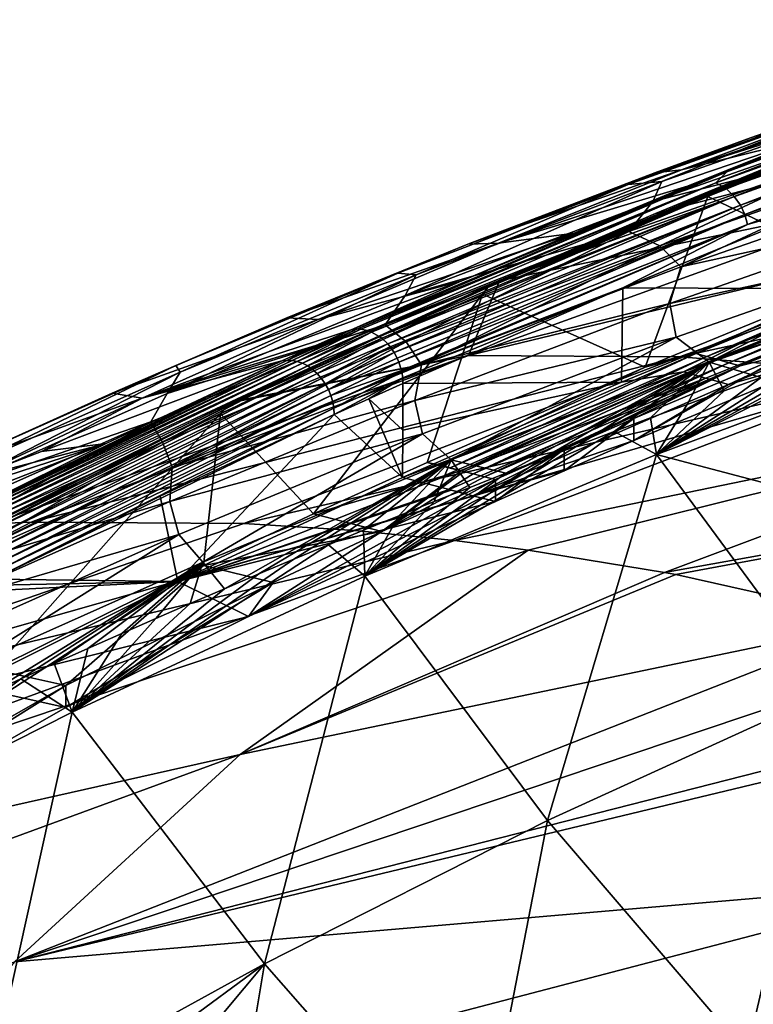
# Model space of a CAD drawing. Header units: metres. Extents: x -90 to 304, y -90 to 74.
# Tile 190 of 256: x 189.21 to 193.93, y 20.37 to 26.71. Entities that reach past the tile are written whole.
import ezdxf

# ---------------------------------------------------------------- set-up
doc = ezdxf.new("R2010")
doc.units = ezdxf.units.M
doc.layers.add('solid_21662050_350', color=7, linetype='CONTINUOUS')

msp = doc.modelspace()

# ---------------------------------------------------------------- linework, layer by layer
at = {"layer": 'solid_21662050_350'}
for points in [[(196.307724, 26.706585, 141.633728), (193.758377, 25.727877, 144.201721), (196.07399, 26.580435, 141.980835)], [(194.24646, 25.933615, 143.603287), (193.758377, 25.727877, 144.201721), (196.307724, 26.706585, 141.633728)], [(193.758377, 25.727877, 144.201721), (193.687149, 25.656408, 144.411224), (196.07399, 26.580435, 141.980835)], [(196.136154, 26.542524, 142.031006), (196.07399, 26.580435, 141.980835), (193.687149, 25.656408, 144.411224)], [(196.136154, 26.542524, 142.031006), (193.687149, 25.656408, 144.411224), (193.752579, 25.619715, 144.458023)], [(196.136154, 26.542524, 142.031006), (193.752579, 25.619715, 144.458023), (196.186554, 26.491734, 142.063965)], [(193.466888, 25.740866, 142.320114), (194.998886, 26.226397, 142.82988), (195.763809, 26.515593, 142.072067)], [(194.657867, 26.189051, 140.948303), (193.466888, 25.740866, 142.320114), (195.763809, 26.515593, 142.072067)], [(193.752579, 25.619715, 144.458023), (193.805557, 25.569876, 144.488327), (196.186554, 26.491734, 142.063965)], [(196.186554, 26.491734, 142.063965), (193.805557, 25.569876, 144.488327), (196.223862, 26.434153, 142.080643)], [(193.805557, 25.569876, 144.488327), (193.844635, 25.512968, 144.503113), (196.223862, 26.434153, 142.080643)], [(196.223862, 26.434153, 142.080643), (193.844635, 25.512968, 144.503113), (196.250565, 26.374136, 142.085327)], [(193.844635, 25.512968, 144.503113), (193.872498, 25.453402, 144.506546), (196.250565, 26.374136, 142.085327)], [(196.250565, 26.374136, 142.085327), (193.872498, 25.453402, 144.506546), (196.268631, 26.309774, 142.079346)], [(193.872498, 25.453402, 144.506546), (193.891251, 25.389305, 144.499817), (196.268631, 26.309774, 142.079346)], [(196.268631, 26.309774, 142.079346), (193.891251, 25.389305, 144.499817), (196.110474, 26.174183, 142.219116)], [(193.280487, 25.537556, 140.458588), (193.339035, 25.664751, 140.635544), (194.976517, 26.238506, 138.955032)], [(194.930649, 26.115952, 138.767593), (193.280487, 25.537556, 140.458588), (194.976517, 26.238506, 138.955032)], [(194.976517, 26.238506, 138.955032), (193.339035, 25.664751, 140.635544), (194.658905, 26.194416, 139.55014)], [(193.466888, 25.740866, 142.320114), (194.24646, 25.933615, 143.603287), (194.998886, 26.226397, 142.82988)], [(194.658905, 26.194416, 139.55014), (193.123795, 25.647184, 141.149536), (194.534927, 26.165712, 139.913712)], [(193.339035, 25.664751, 140.635544), (193.123795, 25.647184, 141.149536), (194.658905, 26.194416, 139.55014)], [(193.123795, 25.647184, 141.149536), (193.909821, 25.945572, 140.571701), (194.534927, 26.165712, 139.913712)], [(193.295197, 25.722021, 141.233215), (193.466888, 25.740866, 142.320114), (194.657867, 26.189051, 140.948303)], [(193.909821, 25.945572, 140.571701), (193.295197, 25.722021, 141.233215), (194.657867, 26.189051, 140.948303)], [(193.634537, 25.569115, 145.225494), (195.143478, 26.178217, 143.624542), (194.688736, 25.069208, 143.75946)], [(194.762146, 26.048996, 144.077118), (195.143478, 26.178217, 143.624542), (193.634537, 25.569115, 145.225494)], [(193.891251, 25.389305, 144.499817), (194.565323, 25.582041, 143.772049), (196.110474, 26.174183, 142.219116)], [(194.534927, 26.165712, 139.913712), (193.909821, 25.945572, 140.571701), (194.657867, 26.189051, 140.948303)], [(194.752228, 25.917509, 138.768982), (193.280487, 25.537556, 140.458588), (194.930649, 26.115952, 138.767593)], [(194.795364, 26.075203, 144.118973), (194.762146, 26.048996, 144.077118), (192.219467, 24.983446, 146.91391)], [(192.237244, 24.99861, 146.934372), (194.795364, 26.075203, 144.118973), (192.219467, 24.983446, 146.91391)], [(192.219467, 24.983446, 146.91391), (194.762146, 26.048996, 144.077118), (193.634537, 25.569115, 145.225494)], [(192.237244, 24.99861, 146.934372), (192.254776, 25.009995, 146.953262), (194.795364, 26.075203, 144.118973)], [(192.254776, 25.009995, 146.953262), (194.583084, 25.990566, 144.423141), (194.795364, 26.075203, 144.118973)], [(192.254776, 25.009995, 146.953262), (193.299316, 25.460609, 145.825912), (194.583084, 25.990566, 144.423141)], [(194.583084, 25.990566, 144.423141), (193.299316, 25.460609, 145.825912), (194.047745, 25.655409, 146.439941)], [(192.288437, 25.269421, 143.725281), (193.505341, 25.636374, 144.39418), (194.24646, 25.933615, 143.603287)], [(193.466888, 25.740866, 142.320114), (192.288437, 25.269421, 143.725281), (194.24646, 25.933615, 143.603287)], [(193.123795, 25.647184, 141.149536), (193.295197, 25.722021, 141.233215), (193.909821, 25.945572, 140.571701)], [(194.752228, 25.917509, 138.768982), (193.127899, 25.343946, 140.440567), (193.280487, 25.537556, 140.458588)], [(193.326202, 25.252913, 140.10759), (193.127899, 25.343946, 140.440567), (194.752228, 25.917509, 138.768982)], [(195.017807, 25.84387, 138.383087), (193.326202, 25.252913, 140.10759), (194.752228, 25.917509, 138.768982)], [(194.24646, 25.933615, 143.603287), (193.505341, 25.636374, 144.39418), (193.758377, 25.727877, 144.201721)], [(193.461716, 25.116222, 139.893143), (193.326202, 25.252913, 140.10759), (195.017807, 25.84387, 138.383087)], [(195.193069, 25.717636, 138.13736), (193.461716, 25.116222, 139.893143), (195.017807, 25.84387, 138.383087)], [(191.341049, 24.712234, 146.883835), (191.381119, 24.717907, 146.918808), (193.758377, 25.727877, 144.201721)], [(192.05278, 25.025978, 146.033508), (191.341049, 24.712234, 146.883835), (193.758377, 25.727877, 144.201721)], [(193.758377, 25.727877, 144.201721), (191.381119, 24.717907, 146.918808), (193.687149, 25.656408, 144.411224)], [(192.77507, 25.334225, 145.2034), (192.05278, 25.025978, 146.033508), (193.758377, 25.727877, 144.201721)], [(192.092484, 25.2631, 142.571915), (192.288437, 25.269421, 143.725281), (193.466888, 25.740866, 142.320114)], [(193.295197, 25.722021, 141.233215), (192.092484, 25.2631, 142.571915), (193.466888, 25.740866, 142.320114)], [(193.123795, 25.647184, 141.149536), (192.092484, 25.2631, 142.571915), (193.295197, 25.722021, 141.233215)], [(193.505341, 25.636374, 144.39418), (192.77507, 25.334225, 145.2034), (193.758377, 25.727877, 144.201721)], [(195.090744, 25.475647, 138.219833), (193.461716, 25.116222, 139.893143), (195.193069, 25.717636, 138.13736)], [(191.381119, 24.717907, 146.918808), (191.403534, 24.716682, 146.936752), (193.687149, 25.656408, 144.411224)], [(191.403534, 24.716682, 146.936752), (191.45314, 24.704784, 146.973083), (193.687149, 25.656408, 144.411224)], [(193.752579, 25.619715, 144.458023), (193.687149, 25.656408, 144.411224), (191.45314, 24.704784, 146.973083)], [(191.688599, 24.932346, 142.196106), (191.759384, 25.064335, 142.362045), (193.339035, 25.664751, 140.635544)], [(193.280487, 25.537556, 140.458588), (191.688599, 24.932346, 142.196106), (193.339035, 25.664751, 140.635544)], [(193.339035, 25.664751, 140.635544), (191.759384, 25.064335, 142.362045), (193.123795, 25.647184, 141.149536)], [(194.047745, 25.655409, 146.439941), (193.299316, 25.460609, 145.825912), (192.294449, 25.025909, 146.992432)], [(194.961197, 25.579311, 150.191086), (194.047745, 25.655409, 146.439941), (192.294449, 25.025909, 146.992432)], [(191.471802, 24.697359, 146.985657), (193.752579, 25.619715, 144.458023), (191.45314, 24.704784, 146.973083)], [(191.471802, 24.697359, 146.985657), (191.521744, 24.669474, 147.016403), (193.752579, 25.619715, 144.458023)], [(193.752579, 25.619715, 144.458023), (191.521744, 24.669474, 147.016403), (193.805557, 25.569876, 144.488327)], [(193.123795, 25.647184, 141.149536), (191.641098, 25.075985, 142.789856), (192.092484, 25.2631, 142.571915)], [(191.759384, 25.064335, 142.362045), (191.641098, 25.075985, 142.789856), (193.123795, 25.647184, 141.149536)], [(192.288437, 25.269421, 143.725281), (192.77507, 25.334225, 145.2034), (193.505341, 25.636374, 144.39418)], [(191.521744, 24.669474, 147.016403), (191.537506, 24.657915, 147.025101), (193.805557, 25.569876, 144.488327)], [(191.537506, 24.657915, 147.025101), (191.576859, 24.62109, 147.043869), (193.805557, 25.569876, 144.488327)], [(193.805557, 25.569876, 144.488327), (191.576859, 24.62109, 147.043869), (193.844635, 25.512968, 144.503113)], [(193.127899, 25.343946, 140.440567), (191.688599, 24.932346, 142.196106), (193.280487, 25.537556, 140.458588)], [(192.095169, 24.545956, 151.074707), (194.961197, 25.579311, 150.191086), (192.294449, 25.025909, 146.992432)], [(196.33168, 25.570341, 153.798553), (194.961197, 25.579311, 150.191086), (192.095169, 24.545956, 151.074707)], [(196.33168, 25.570341, 153.798553), (192.095169, 24.545956, 151.074707), (193.453308, 24.538097, 154.679825)], [(192.185669, 24.942007, 146.885986), (193.634537, 25.569115, 145.225494), (193.232269, 24.472176, 145.339874)], [(192.219467, 24.983446, 146.91391), (193.634537, 25.569115, 145.225494), (192.185669, 24.942007, 146.885986)], [(194.565323, 25.582041, 143.772049), (193.08934, 24.980942, 145.373184), (194.54483, 24.975241, 143.577911)], [(193.891251, 25.389305, 144.499817), (193.08934, 24.980942, 145.373184), (194.565323, 25.582041, 143.772049)], [(193.634537, 25.569115, 145.225494), (194.688736, 25.069208, 143.75946), (193.232269, 24.472176, 145.339874)], [(196.33168, 25.570341, 153.798553), (193.453308, 24.538097, 154.679825), (197.717957, 25.462223, 157.405258)], [(191.576859, 24.62109, 147.043869), (191.592346, 24.602518, 147.049759), (193.844635, 25.512968, 144.503113)], [(191.592346, 24.602518, 147.049759), (191.617416, 24.565615, 147.056778), (193.844635, 25.512968, 144.503113)], [(193.844635, 25.512968, 144.503113), (191.617416, 24.565615, 147.056778), (193.872498, 25.453402, 144.506546)], [(195.090744, 25.475647, 138.219833), (193.39061, 24.880753, 139.952667), (193.461716, 25.116222, 139.893143)], [(195.121826, 25.25684, 138.233047), (193.39061, 24.880753, 139.952667), (195.090744, 25.475647, 138.219833)], [(193.453308, 24.538097, 154.679825), (194.828857, 24.431583, 158.289627), (197.717957, 25.462223, 157.405258)], [(191.617416, 24.565615, 147.056778), (191.636276, 24.530161, 147.059235), (193.872498, 25.453402, 144.506546)], [(191.636276, 24.530161, 147.059235), (191.647507, 24.504469, 147.059021), (193.872498, 25.453402, 144.506546)], [(193.872498, 25.453402, 144.506546), (191.647507, 24.504469, 147.059021), (193.891251, 25.389305, 144.499817)], [(192.254776, 25.009995, 146.953262), (192.294449, 25.025909, 146.992432), (193.299316, 25.460609, 145.825912)], [(193.127899, 25.343946, 140.440567), (191.56015, 24.744457, 142.157211), (191.688599, 24.932346, 142.196106)], [(191.694794, 24.634171, 141.880432), (191.56015, 24.744457, 142.157211), (193.127899, 25.343946, 140.440567)], [(191.647507, 24.504469, 147.059021), (191.664902, 24.449064, 147.052948), (193.891251, 25.389305, 144.499817)], [(191.664902, 24.449064, 147.052948), (191.666809, 24.440533, 147.051376), (193.891251, 25.389305, 144.499817)], [(193.891251, 25.389305, 144.499817), (191.666809, 24.440533, 147.051376), (193.08934, 24.980942, 145.373184)], [(193.326202, 25.252913, 140.10759), (191.694794, 24.634171, 141.880432), (193.127899, 25.343946, 140.440567)], [(191.128876, 24.77774, 145.156815), (192.05278, 25.025978, 146.033508), (192.77507, 25.334225, 145.2034)], [(192.288437, 25.269421, 143.725281), (191.128876, 24.77774, 145.156815), (192.77507, 25.334225, 145.2034)], [(190.927429, 24.789618, 143.930756), (191.128876, 24.77774, 145.156815), (192.288437, 25.269421, 143.725281)], [(192.092484, 25.2631, 142.571915), (190.927429, 24.789618, 143.930756), (192.288437, 25.269421, 143.725281)], [(191.641098, 25.075985, 142.789856), (190.927429, 24.789618, 143.930756), (192.092484, 25.2631, 142.571915)], [(191.792633, 24.485878, 141.699173), (191.694794, 24.634171, 141.880432), (193.326202, 25.252913, 140.10759)], [(193.461716, 25.116222, 139.893143), (191.792633, 24.485878, 141.699173), (193.326202, 25.252913, 140.10759)], [(195.121826, 25.25684, 138.233047), (193.431137, 24.663624, 139.959534), (193.39061, 24.880753, 139.952667)], [(193.643173, 24.504574, 139.852386), (193.431137, 24.663624, 139.959534), (195.121826, 25.25684, 138.233047)], [(195.291962, 25.259905, 143.263794), (193.55751, 24.560179, 145.107224), (194.688736, 25.069208, 143.75946)], [(193.628464, 24.539938, 145.163452), (193.55751, 24.560179, 145.107224), (195.291962, 25.259905, 143.263794)], [(195.36026, 25.238644, 143.322845), (193.628464, 24.539938, 145.163452), (195.291962, 25.259905, 143.263794)], [(193.699402, 24.519699, 145.219666), (193.628464, 24.539938, 145.163452), (195.36026, 25.238644, 143.322845)], [(195.364487, 25.105267, 138.10144), (193.643173, 24.504574, 139.852386), (195.121826, 25.25684, 138.233047)], [(195.428558, 25.217382, 143.381897), (193.699402, 24.519699, 145.219666), (195.36026, 25.238644, 143.322845)], [(193.771057, 24.49975, 145.275101), (193.699402, 24.519699, 145.219666), (195.428558, 25.217382, 143.381897)], [(195.497543, 25.196394, 143.440247), (193.771057, 24.49975, 145.275101), (195.428558, 25.217382, 143.381897)], [(195.497543, 25.196394, 143.440247), (193.842911, 24.479891, 145.330307), (193.771057, 24.49975, 145.275101)], [(195.497543, 25.196394, 143.440247), (195.566757, 25.175488, 143.498367), (193.842911, 24.479891, 145.330307)], [(193.842911, 24.479891, 145.330307), (195.566757, 25.175488, 143.498367), (194.134613, 24.552174, 145.140762)], [(193.39061, 24.880753, 139.952667), (191.792633, 24.485878, 141.699173), (193.461716, 25.116222, 139.893143)], [(195.219391, 25.143089, 143.144836), (193.478943, 24.44149, 144.995087), (195.358047, 25.099894, 143.264816)], [(194.54483, 24.975241, 143.577911), (193.478943, 24.44149, 144.995087), (195.219391, 25.143089, 143.144836)], [(193.478943, 24.44149, 144.995087), (193.622986, 24.400366, 145.109314), (195.358047, 25.099894, 143.264816)], [(195.358047, 25.099894, 143.264816), (193.622986, 24.400366, 145.109314), (193.768433, 24.359827, 145.221985)], [(195.364487, 25.105267, 138.10144), (193.977478, 24.405323, 139.676956), (193.643173, 24.504574, 139.852386)], [(195.358047, 25.099894, 143.264816), (193.768433, 24.359827, 145.221985), (195.498108, 25.057241, 143.383362)], [(189.995483, 24.271069, 146.603806), (191.341049, 24.712234, 146.883835), (192.05278, 25.025978, 146.033508)], [(191.128876, 24.77774, 145.156815), (189.995483, 24.271069, 146.603806), (192.05278, 25.025978, 146.033508)], [(190.157898, 24.301826, 143.978912), (190.240524, 24.438873, 144.133163), (191.759384, 25.064335, 142.362045)], [(191.688599, 24.932346, 142.196106), (190.157898, 24.301826, 143.978912), (191.759384, 25.064335, 142.362045)], [(191.641098, 25.075985, 142.789856), (190.213562, 24.482738, 144.469788), (190.927429, 24.789618, 143.930756)], [(190.240524, 24.438873, 144.133163), (190.213562, 24.482738, 144.469788), (191.641098, 25.075985, 142.789856)], [(191.759384, 25.064335, 142.362045), (190.240524, 24.438873, 144.133163), (191.641098, 25.075985, 142.789856)], [(190.62413, 24.259855, 149.087631), (192.294449, 25.025909, 146.992432), (192.254776, 25.009995, 146.953262)], [(192.095169, 24.545956, 151.074707), (192.294449, 25.025909, 146.992432), (190.62413, 24.259855, 149.087631)], [(193.55751, 24.560179, 145.107224), (193.232269, 24.472176, 145.339874), (194.688736, 25.069208, 143.75946)], [(194.556656, 24.584585, 144.63147), (195.498108, 25.057241, 143.383362), (193.768433, 24.359827, 145.221985)], [(190.547058, 24.223425, 149.055176), (192.237244, 24.99861, 146.934372), (192.219467, 24.983446, 146.91391)], [(190.606827, 24.251614, 149.110443), (192.237244, 24.99861, 146.934372), (190.547058, 24.223425, 149.055176)], [(190.547058, 24.223425, 149.055176), (192.219467, 24.983446, 146.91391), (192.185669, 24.942007, 146.885986)], [(190.606827, 24.251614, 149.110443), (192.254776, 25.009995, 146.953262), (192.237244, 24.99861, 146.934372)], [(190.62413, 24.259855, 149.087631), (192.254776, 25.009995, 146.953262), (190.606827, 24.251614, 149.110443)], [(191.666809, 24.440533, 147.051376), (191.672806, 24.403233, 147.042603), (193.08934, 24.980942, 145.373184)], [(191.672806, 24.403233, 147.042603), (191.673309, 24.366756, 147.032761), (193.08934, 24.980942, 145.373184)], [(193.08934, 24.980942, 145.373184), (191.673309, 24.366756, 147.032761), (193.079697, 24.37505, 145.167374)], [(193.08934, 24.980942, 145.373184), (193.079697, 24.37505, 145.167374), (194.54483, 24.975241, 143.577911)], [(194.54483, 24.975241, 143.577911), (193.079697, 24.37505, 145.167374), (193.478943, 24.44149, 144.995087)], [(191.56015, 24.744457, 142.157211), (190.157898, 24.301826, 143.978912), (191.688599, 24.932346, 142.196106)], [(190.500336, 24.174326, 149.002014), (192.185669, 24.942007, 146.885986), (191.099319, 23.528921, 147.892715)], [(190.547058, 24.223425, 149.055176), (192.185669, 24.942007, 146.885986), (190.500336, 24.174326, 149.002014)], [(192.185669, 24.942007, 146.885986), (191.829895, 23.859182, 146.9823), (191.099319, 23.528921, 147.892715)], [(192.185669, 24.942007, 146.885986), (193.232269, 24.472176, 145.339874), (191.829895, 23.859182, 146.9823)], [(193.39061, 24.880753, 139.952667), (191.750854, 24.257801, 141.733902), (191.792633, 24.485878, 141.699173)], [(193.431137, 24.663624, 139.959534), (191.750854, 24.257801, 141.733902), (193.39061, 24.880753, 139.952667)], [(190.927429, 24.789618, 143.930756), (189.802597, 24.304813, 145.305969), (191.128876, 24.77774, 145.156815)], [(190.213562, 24.482738, 144.469788), (189.802597, 24.304813, 145.305969), (190.927429, 24.789618, 143.930756)], [(189.802597, 24.304813, 145.305969), (189.995483, 24.271069, 146.603806), (191.128876, 24.77774, 145.156815)], [(189.995483, 24.271069, 146.603806), (191.113983, 24.610487, 147.16124), (191.341049, 24.712234, 146.883835)], [(191.56015, 24.744457, 142.157211), (190.051758, 24.120522, 143.917923), (190.157898, 24.301826, 143.978912)], [(190.126404, 23.988894, 143.700699), (190.051758, 24.120522, 143.917923), (191.56015, 24.744457, 142.157211)], [(191.694794, 24.634171, 141.880432), (190.126404, 23.988894, 143.700699), (191.56015, 24.744457, 142.157211)], [(190.927582, 24.515182, 147.460052), (191.381119, 24.717907, 146.918808), (191.341049, 24.712234, 146.883835)], [(190.927582, 24.515182, 147.460052), (190.96077, 24.514692, 147.486404), (191.381119, 24.717907, 146.918808)], [(190.927582, 24.515182, 147.460052), (191.341049, 24.712234, 146.883835), (191.113983, 24.610487, 147.16124)], [(190.96077, 24.514692, 147.486404), (191.403534, 24.716682, 146.936752), (191.381119, 24.717907, 146.918808)], [(190.96077, 24.514692, 147.486404), (190.994568, 24.508467, 147.511169), (191.403534, 24.716682, 146.936752)], [(190.994568, 24.508467, 147.511169), (191.45314, 24.704784, 146.973083), (191.403534, 24.716682, 146.936752)], [(190.994568, 24.508467, 147.511169), (191.028351, 24.496626, 147.533875), (191.45314, 24.704784, 146.973083)], [(191.028351, 24.496626, 147.533875), (191.471802, 24.697359, 146.985657), (191.45314, 24.704784, 146.973083)], [(194.940811, 24.744286, 138.690292), (195.169327, 24.604822, 138.66597), (193.305344, 23.910406, 140.629242)], [(194.698318, 24.660469, 138.935379), (194.940811, 24.744286, 138.690292), (193.305344, 23.910406, 140.629242)], [(191.028351, 24.496626, 147.533875), (191.061417, 24.47941, 147.554031), (191.471802, 24.697359, 146.985657)], [(191.061417, 24.47941, 147.554031), (191.521744, 24.669474, 147.016403), (191.471802, 24.697359, 146.985657)], [(191.061417, 24.47941, 147.554031), (191.093109, 24.457159, 147.571259), (191.521744, 24.669474, 147.016403)], [(191.093109, 24.457159, 147.571259), (191.537506, 24.657915, 147.025101), (191.521744, 24.669474, 147.016403)], [(191.093109, 24.457159, 147.571259), (191.122803, 24.430304, 147.585205), (191.537506, 24.657915, 147.025101)], [(191.122803, 24.430304, 147.585205), (191.576859, 24.62109, 147.043869), (191.537506, 24.657915, 147.025101)], [(193.431137, 24.663624, 139.959534), (191.800232, 24.042505, 141.733734), (191.750854, 24.257801, 141.733902)], [(191.983337, 23.874851, 141.652451), (191.800232, 24.042505, 141.733734), (193.431137, 24.663624, 139.959534)], [(193.643173, 24.504574, 139.852386), (191.983337, 23.874851, 141.652451), (193.431137, 24.663624, 139.959534)], [(194.45694, 24.57605, 139.181488), (194.698318, 24.660469, 138.935379), (193.305344, 23.910406, 140.629242)], [(189.995483, 24.271069, 146.603806), (190.895309, 24.51116, 147.432648), (191.113983, 24.610487, 147.16124)], [(190.188705, 23.827702, 143.554611), (190.126404, 23.988894, 143.700699), (191.694794, 24.634171, 141.880432)], [(191.792633, 24.485878, 141.699173), (190.188705, 23.827702, 143.554611), (191.694794, 24.634171, 141.880432)], [(190.927582, 24.515182, 147.460052), (191.113983, 24.610487, 147.16124), (190.895309, 24.51116, 147.432648)], [(191.122803, 24.430304, 147.585205), (191.149918, 24.39938, 147.595596), (191.576859, 24.62109, 147.043869)], [(191.149918, 24.39938, 147.595596), (191.592346, 24.602518, 147.049759), (191.576859, 24.62109, 147.043869)], [(191.149918, 24.39938, 147.595596), (191.173889, 24.365004, 147.602203), (191.592346, 24.602518, 147.049759)], [(191.173889, 24.365004, 147.602203), (191.617416, 24.565615, 147.056778), (191.592346, 24.602518, 147.049759)], [(194.556656, 24.584585, 144.63147), (193.768433, 24.359827, 145.221985), (193.160187, 23.999174, 146.189255)], [(194.134613, 24.552174, 145.140762), (194.556656, 24.584585, 144.63147), (193.160187, 23.999174, 146.189255)], [(193.305344, 23.910406, 140.629242), (195.169327, 24.604822, 138.66597), (196.242233, 23.135519, 139.403687)], [(194.216675, 24.491009, 139.428665), (194.45694, 24.57605, 139.181488), (193.305344, 23.910406, 140.629242)], [(188.686127, 23.446434, 150.387726), (190.927582, 24.515182, 147.460052), (190.895309, 24.51116, 147.432648)], [(188.719406, 23.4524, 150.413101), (190.927582, 24.515182, 147.460052), (188.686127, 23.446434, 150.387726)], [(188.719406, 23.4524, 150.413101), (190.96077, 24.514692, 147.486404), (190.927582, 24.515182, 147.460052)], [(188.754364, 23.452631, 150.437622), (190.96077, 24.514692, 147.486404), (188.719406, 23.4524, 150.413101)], [(188.754364, 23.452631, 150.437622), (190.994568, 24.508467, 147.511169), (190.96077, 24.514692, 147.486404)], [(192.095169, 24.545956, 151.074707), (190.606827, 24.251614, 149.110443), (189.024551, 23.463905, 151.304916)], [(189.28212, 23.475121, 151.983047), (192.095169, 24.545956, 151.074707), (189.024551, 23.463905, 151.304916)], [(193.453308, 24.538097, 154.679825), (192.095169, 24.545956, 151.074707), (189.28212, 23.475121, 151.983047)], [(193.453308, 24.538097, 154.679825), (189.28212, 23.475121, 151.983047), (190.650223, 23.465668, 155.63623)], [(192.095169, 24.545956, 151.074707), (190.62413, 24.259855, 149.087631), (190.606827, 24.251614, 149.110443)], [(193.453308, 24.538097, 154.679825), (190.650223, 23.465668, 155.63623), (194.828857, 24.431583, 158.289627)], [(191.173889, 24.365004, 147.602203), (191.194244, 24.32785, 147.604919), (191.617416, 24.565615, 147.056778)], [(191.194244, 24.32785, 147.604919), (191.636276, 24.530161, 147.059235), (191.617416, 24.565615, 147.056778)], [(191.194244, 24.32785, 147.604919), (191.647507, 24.504469, 147.059021), (191.636276, 24.530161, 147.059235)], [(193.55751, 24.560179, 145.107224), (191.904846, 23.8421, 147.037476), (193.232269, 24.472176, 145.339874)], [(191.97876, 23.822813, 147.091049), (191.904846, 23.8421, 147.037476), (193.55751, 24.560179, 145.107224)], [(193.628464, 24.539938, 145.163452), (191.97876, 23.822813, 147.091049), (193.55751, 24.560179, 145.107224)], [(192.049271, 23.804399, 147.142197), (191.97876, 23.822813, 147.091049), (193.628464, 24.539938, 145.163452)], [(193.699402, 24.519699, 145.219666), (192.049271, 23.804399, 147.142197), (193.628464, 24.539938, 145.163452)], [(192.065353, 23.800205, 147.153839), (192.049271, 23.804399, 147.142197), (193.699402, 24.519699, 145.219666)], [(192.124939, 23.784594, 147.197205), (192.065353, 23.800205, 147.153839), (193.699402, 24.519699, 145.219666)], [(193.771057, 24.49975, 145.275101), (192.124939, 23.784594, 147.197205), (193.699402, 24.519699, 145.219666)], [(193.160187, 24.140123, 146.23999), (194.134613, 24.552174, 145.140762), (193.160187, 23.999174, 146.189255)], [(193.842911, 24.479891, 145.330307), (194.134613, 24.552174, 145.140762), (193.160187, 24.140123, 146.23999)], [(189.765411, 23.981199, 148.894043), (188.686127, 23.446434, 150.387726), (190.895309, 24.51116, 147.432648)], [(188.789856, 23.447073, 150.460449), (190.994568, 24.508467, 147.511169), (188.754364, 23.452631, 150.437622)], [(188.784012, 23.792803, 145.947128), (188.842026, 23.871378, 146.187866), (190.213562, 24.482738, 144.469788)], [(190.240524, 24.438873, 144.133163), (188.784012, 23.792803, 145.947128), (190.213562, 24.482738, 144.469788)], [(188.789856, 23.447073, 150.460449), (191.028351, 24.496626, 147.533875), (190.994568, 24.508467, 147.511169)], [(188.825302, 23.435837, 150.481186), (191.028351, 24.496626, 147.533875), (188.789856, 23.447073, 150.460449)], [(188.825302, 23.435837, 150.481186), (191.061417, 24.47941, 147.554031), (191.028351, 24.496626, 147.533875)], [(188.859985, 23.419155, 150.499435), (191.061417, 24.47941, 147.554031), (188.825302, 23.435837, 150.481186)], [(190.213562, 24.482738, 144.469788), (188.842026, 23.871378, 146.187866), (189.802597, 24.304813, 145.305969)], [(188.893188, 23.397362, 150.514816), (191.061417, 24.47941, 147.554031), (188.859985, 23.419155, 150.499435)], [(188.893188, 23.397362, 150.514816), (191.093109, 24.457159, 147.571259), (191.061417, 24.47941, 147.554031)], [(188.92424, 23.370895, 150.527008), (191.093109, 24.457159, 147.571259), (188.893188, 23.397362, 150.514816)], [(188.92424, 23.370895, 150.527008), (191.122803, 24.430304, 147.585205), (191.093109, 24.457159, 147.571259)], [(189.995483, 24.271069, 146.603806), (189.349777, 23.928999, 147.912033), (190.895309, 24.51116, 147.432648)], [(189.765411, 23.981199, 148.894043), (190.895309, 24.51116, 147.432648), (189.349777, 23.928999, 147.912033)], [(191.750854, 24.257801, 141.733902), (190.188705, 23.827702, 143.554611), (191.792633, 24.485878, 141.699173)], [(191.194244, 24.32785, 147.604919), (191.210571, 24.288651, 147.603668), (191.647507, 24.504469, 147.059021)], [(191.210571, 24.288651, 147.603668), (191.664902, 24.449064, 147.052948), (191.647507, 24.504469, 147.059021)], [(191.210571, 24.288651, 147.603668), (191.222534, 24.248205, 147.598465), (191.664902, 24.449064, 147.052948)], [(191.222534, 24.248205, 147.598465), (191.666809, 24.440533, 147.051376), (191.664902, 24.449064, 147.052948)], [(191.904846, 23.8421, 147.037476), (191.829895, 23.859182, 146.9823), (193.232269, 24.472176, 145.339874)], [(193.643173, 24.504574, 139.852386), (192.334976, 23.788567, 141.444565), (191.983337, 23.874851, 141.652451)], [(193.771057, 24.49975, 145.275101), (192.1996, 23.765575, 147.250061), (192.124939, 23.784594, 147.197205)], [(193.771057, 24.49975, 145.275101), (193.842911, 24.479891, 145.330307), (192.1996, 23.765575, 147.250061)], [(192.1996, 23.765575, 147.250061), (193.842911, 24.479891, 145.330307), (192.270065, 23.748533, 147.297409)], [(193.842911, 24.479891, 145.330307), (192.711594, 23.944651, 146.766205), (192.270065, 23.748533, 147.297409)], [(193.643173, 24.504574, 139.852386), (192.566208, 23.878538, 141.188812), (192.334976, 23.788567, 141.444565)], [(193.643173, 24.504574, 139.852386), (192.798615, 23.967909, 140.934113), (192.566208, 23.878538, 141.188812)], [(193.842911, 24.479891, 145.330307), (193.160187, 24.140123, 146.23999), (192.711594, 23.944651, 146.766205)], [(193.643173, 24.504574, 139.852386), (193.032166, 24.056683, 140.68045), (192.798615, 23.967909, 140.934113)], [(193.643173, 24.504574, 139.852386), (193.2668, 24.144779, 140.427963), (193.032166, 24.056683, 140.68045)], [(193.643173, 24.504574, 139.852386), (193.502563, 24.232224, 140.17659), (193.2668, 24.144779, 140.427963)], [(193.977478, 24.405323, 139.676956), (194.216675, 24.491009, 139.428665), (193.305344, 23.910406, 140.629242)], [(193.643173, 24.504574, 139.852386), (193.739441, 24.319059, 139.92627), (193.502563, 24.232224, 140.17659)], [(193.643173, 24.504574, 139.852386), (193.977478, 24.405323, 139.676956), (193.739441, 24.319059, 139.92627)], [(188.690048, 23.65044, 145.805206), (188.784012, 23.792803, 145.947128), (190.240524, 24.438873, 144.133163)], [(190.157898, 24.301826, 143.978912), (188.690048, 23.65044, 145.805206), (190.240524, 24.438873, 144.133163)], [(188.95253, 23.340292, 150.535782), (191.122803, 24.430304, 147.585205), (188.92424, 23.370895, 150.527008)], [(188.95253, 23.340292, 150.535782), (191.149918, 24.39938, 147.595596), (191.122803, 24.430304, 147.585205)], [(188.977463, 23.306166, 150.540939), (191.149918, 24.39938, 147.595596), (188.95253, 23.340292, 150.535782)], [(188.977463, 23.306166, 150.540939), (191.173889, 24.365004, 147.602203), (191.149918, 24.39938, 147.595596)], [(190.650223, 23.465668, 155.63623), (191.367325, 23.419895, 157.540863), (194.828857, 24.431583, 158.289627)], [(191.222534, 24.248205, 147.598465), (191.229889, 24.20731, 147.589401), (191.666809, 24.440533, 147.051376)], [(191.229889, 24.20731, 147.589401), (191.672806, 24.403233, 147.042603), (191.666809, 24.440533, 147.051376)], [(191.229889, 24.20731, 147.589401), (191.232468, 24.166801, 147.576675), (191.672806, 24.403233, 147.042603)], [(191.232468, 24.166801, 147.576675), (191.454437, 24.268049, 147.301117), (191.672806, 24.403233, 147.042603)], [(191.367325, 23.419895, 157.540863), (192.00563, 23.356201, 159.228027), (194.828857, 24.431583, 158.289627)], [(191.454437, 24.268049, 147.301117), (191.673309, 24.366756, 147.032761), (191.672806, 24.403233, 147.042603)], [(191.67189, 23.762049, 146.817017), (191.824097, 23.722305, 146.927414), (193.478943, 24.44149, 144.995087)], [(193.079697, 24.37505, 145.167374), (191.67189, 23.762049, 146.817017), (193.478943, 24.44149, 144.995087)], [(193.478943, 24.44149, 144.995087), (191.824097, 23.722305, 146.927414), (193.622986, 24.400366, 145.109314)], [(191.824097, 23.722305, 146.927414), (191.970398, 23.684092, 147.033554), (193.622986, 24.400366, 145.109314)], [(193.622986, 24.400366, 145.109314), (191.970398, 23.684092, 147.033554), (192.122894, 23.644716, 147.142929)], [(194.828857, 24.431583, 158.289627), (192.00563, 23.356201, 159.228027), (196.220367, 24.224613, 161.903305)], [(193.622986, 24.400366, 145.109314), (192.122894, 23.644716, 147.142929), (193.768433, 24.359827, 145.221985)], [(193.739441, 24.319059, 139.92627), (193.977478, 24.405323, 139.676956), (193.305344, 23.910406, 140.629242)], [(188.998566, 23.269203, 150.542404), (191.173889, 24.365004, 147.602203), (188.977463, 23.306166, 150.540939)], [(188.998566, 23.269203, 150.542404), (191.194244, 24.32785, 147.604919), (191.173889, 24.365004, 147.602203)], [(189.015396, 23.230152, 150.540115), (191.194244, 24.32785, 147.604919), (188.998566, 23.269203, 150.542404)], [(189.015396, 23.230152, 150.540115), (191.210571, 24.288651, 147.603668), (191.194244, 24.32785, 147.604919)], [(191.454437, 24.268049, 147.301117), (191.673309, 24.065796, 146.924408), (191.673309, 24.366756, 147.032761)], [(191.673309, 24.065796, 146.924408), (191.67189, 23.762049, 146.817017), (193.079697, 24.37505, 145.167374)], [(191.673309, 24.065796, 146.924408), (193.079697, 24.37505, 145.167374), (191.673309, 24.366756, 147.032761)], [(193.768433, 24.359827, 145.221985), (192.122894, 23.644716, 147.142929), (193.160187, 23.999174, 146.189255)], [(190.051758, 24.120522, 143.917923), (188.690048, 23.65044, 145.805206), (190.157898, 24.301826, 143.978912)], [(189.802597, 24.304813, 145.305969), (188.721191, 23.812555, 146.692795), (189.995483, 24.271069, 146.603806)], [(188.842026, 23.871378, 146.187866), (188.721191, 23.812555, 146.692795), (189.802597, 24.304813, 145.305969)], [(188.721191, 23.812555, 146.692795), (188.888977, 23.752291, 148.054352), (189.995483, 24.271069, 146.603806)], [(189.995483, 24.271069, 146.603806), (188.888977, 23.752291, 148.054352), (189.349777, 23.928999, 147.912033)], [(189.027618, 23.189802, 150.534149), (191.210571, 24.288651, 147.603668), (189.015396, 23.230152, 150.540115)], [(189.027618, 23.189802, 150.534149), (191.222534, 24.248205, 147.598465), (191.210571, 24.288651, 147.603668)], [(191.232468, 24.166801, 147.576675), (191.67189, 23.762049, 146.817017), (191.454437, 24.268049, 147.301117)], [(191.454437, 24.268049, 147.301117), (191.67189, 23.762049, 146.817017), (191.673309, 24.065796, 146.924408)], [(193.502563, 24.232224, 140.17659), (193.739441, 24.319059, 139.92627), (193.305344, 23.910406, 140.629242)], [(190.547058, 24.223425, 149.055176), (188.91449, 23.384504, 151.200836), (188.962845, 23.434813, 151.252121)], [(190.547058, 24.223425, 149.055176), (190.500336, 24.174326, 149.002014), (188.91449, 23.384504, 151.200836)], [(190.606827, 24.251614, 149.110443), (188.962845, 23.434813, 151.252121), (189.024551, 23.463905, 151.304916)], [(190.606827, 24.251614, 149.110443), (190.547058, 24.223425, 149.055176), (188.962845, 23.434813, 151.252121)], [(189.035004, 23.148947, 150.524612), (191.222534, 24.248205, 147.598465), (189.027618, 23.189802, 150.534149)], [(189.035004, 23.148947, 150.524612), (191.229889, 24.20731, 147.589401), (191.222534, 24.248205, 147.598465)], [(189.035004, 23.148947, 150.524612), (189.037369, 23.108444, 150.511703), (191.229889, 24.20731, 147.589401)], [(189.037369, 23.108444, 150.511703), (191.232468, 24.166801, 147.576675), (191.229889, 24.20731, 147.589401)], [(191.750854, 24.257801, 141.733902), (190.174179, 23.607887, 143.562988), (190.188705, 23.827702, 143.554611)], [(191.800232, 24.042505, 141.733734), (190.174179, 23.607887, 143.562988), (191.750854, 24.257801, 141.733902)], [(192.00563, 23.356201, 159.228027), (192.480423, 23.294981, 160.477859), (196.220367, 24.224613, 161.903305)], [(192.480423, 23.294981, 160.477859), (193.355515, 23.151373, 162.770935), (196.220367, 24.224613, 161.903305)], [(193.2668, 24.144779, 140.427963), (193.502563, 24.232224, 140.17659), (193.305344, 23.910406, 140.629242)], [(196.220367, 24.224613, 161.903305), (193.355515, 23.151373, 162.770935), (197.626358, 23.915482, 165.520035)], [(190.500336, 24.174326, 149.002014), (189.04274, 22.526144, 150.681488), (188.91449, 23.384504, 151.200836)], [(190.111771, 23.641502, 149.025345), (191.232468, 24.166801, 147.576675), (189.037369, 23.108444, 150.511703)], [(190.500336, 24.174326, 149.002014), (190.391937, 23.196558, 148.812042), (189.04274, 22.526144, 150.681488)], [(190.111771, 23.641502, 149.025345), (190.225555, 23.092669, 148.656479), (191.232468, 24.166801, 147.576675)], [(191.232468, 24.166801, 147.576675), (190.225555, 23.092669, 148.656479), (191.67189, 23.762049, 146.817017)], [(190.500336, 24.174326, 149.002014), (191.099319, 23.528921, 147.892715), (190.391937, 23.196558, 148.812042)], [(193.160187, 24.140123, 146.23999), (193.160187, 23.999174, 146.189255), (192.71138, 23.803476, 146.715683)], [(192.711594, 23.944651, 146.766205), (193.160187, 24.140123, 146.23999), (192.71138, 23.803476, 146.715683)], [(193.032166, 24.056683, 140.68045), (193.2668, 24.144779, 140.427963), (193.305344, 23.910406, 140.629242)], [(190.051758, 24.120522, 143.917923), (188.604233, 23.476419, 145.720993), (188.690048, 23.65044, 145.805206)], [(188.622986, 23.321592, 145.566696), (188.604233, 23.476419, 145.720993), (190.051758, 24.120522, 143.917923)], [(190.126404, 23.988894, 143.700699), (188.622986, 23.321592, 145.566696), (190.051758, 24.120522, 143.917923)], [(191.800232, 24.042505, 141.733734), (190.231689, 23.394539, 143.555313), (190.174179, 23.607887, 143.562988)], [(190.387634, 23.217083, 143.501328), (190.231689, 23.394539, 143.555313), (191.800232, 24.042505, 141.733734)], [(191.983337, 23.874851, 141.652451), (190.387634, 23.217083, 143.501328), (191.800232, 24.042505, 141.733734)], [(193.032166, 24.056683, 140.68045), (193.305344, 23.910406, 140.629242), (191.42894, 23.126883, 142.772186)], [(192.798615, 23.967909, 140.934113), (193.032166, 24.056683, 140.68045), (191.42894, 23.126883, 142.772186)], [(189.765411, 23.981199, 148.894043), (188.888977, 23.752291, 148.054352), (187.937912, 23.385353, 148.347214)], [(189.765411, 23.981199, 148.894043), (187.937912, 23.385353, 148.347214), (188.327148, 23.421068, 149.410553)], [(189.765411, 23.981199, 148.894043), (188.327148, 23.421068, 149.410553), (188.686127, 23.446434, 150.387726)], [(188.652084, 23.146276, 145.457916), (188.622986, 23.321592, 145.566696), (190.126404, 23.988894, 143.700699)], [(190.188705, 23.827702, 143.554611), (188.652084, 23.146276, 145.457916), (190.126404, 23.988894, 143.700699)], [(189.765411, 23.981199, 148.894043), (189.349777, 23.928999, 147.912033), (188.888977, 23.752291, 148.054352)], [(192.566208, 23.878538, 141.188812), (192.798615, 23.967909, 140.934113), (191.42894, 23.126883, 142.772186)], [(192.122894, 23.644716, 147.142929), (192.71138, 23.803476, 146.715683), (193.160187, 23.999174, 146.189255)], [(192.711594, 23.944651, 146.766205), (192.71138, 23.803476, 146.715683), (192.270065, 23.607403, 147.246613)], [(192.711594, 23.944651, 146.766205), (192.270065, 23.607403, 147.246613), (192.270065, 23.677969, 147.272003)], [(192.711594, 23.944651, 146.766205), (192.270065, 23.677969, 147.272003), (192.270065, 23.748533, 147.297409)], [(191.42894, 23.126883, 142.772186), (193.305344, 23.910406, 140.629242), (192.60495, 21.554932, 143.594269)], [(192.334976, 23.788567, 141.444565), (192.566208, 23.878538, 141.188812), (191.42894, 23.126883, 142.772186)], [(193.305344, 23.910406, 140.629242), (194.426987, 22.387978, 141.41272), (192.60495, 21.554932, 143.594269)], [(193.305344, 23.910406, 140.629242), (196.242233, 23.135519, 139.403687), (194.426987, 22.387978, 141.41272)], [(193.355515, 23.151373, 162.770935), (193.429993, 23.137346, 162.965347), (197.626358, 23.915482, 165.520035)], [(193.429993, 23.137346, 162.965347), (194.759781, 22.839025, 166.4207), (197.626358, 23.915482, 165.520035)], [(190.174179, 23.607887, 143.562988), (188.652084, 23.146276, 145.457916), (190.188705, 23.827702, 143.554611)], [(191.983337, 23.874851, 141.652451), (190.525513, 23.046488, 143.532288), (190.387634, 23.217083, 143.501328)], [(191.983337, 23.874851, 141.652451), (190.747787, 23.141335, 143.267136), (190.525513, 23.046488, 143.532288)], [(191.983337, 23.874851, 141.652451), (190.971161, 23.235586, 143.003235), (190.747787, 23.141335, 143.267136)], [(191.983337, 23.874851, 141.652451), (191.195618, 23.329231, 142.740585), (190.971161, 23.235586, 143.003235)], [(192.049271, 23.804399, 147.142197), (191.099319, 23.528921, 147.892715), (191.829895, 23.859182, 146.9823)], [(191.983337, 23.874851, 141.652451), (191.421204, 23.422293, 142.479095), (191.195618, 23.329231, 142.740585)], [(191.983337, 23.874851, 141.652451), (191.647949, 23.514786, 142.21875), (191.421204, 23.422293, 142.479095)], [(191.983337, 23.874851, 141.652451), (191.875854, 23.606709, 141.959488), (191.647949, 23.514786, 142.21875)], [(191.829895, 23.859182, 146.9823), (191.904846, 23.8421, 147.037476), (191.97876, 23.822813, 147.091049)], [(191.97876, 23.822813, 147.091049), (192.049271, 23.804399, 147.142197), (191.829895, 23.859182, 146.9823)], [(191.983337, 23.874851, 141.652451), (192.104858, 23.697966, 141.701431), (191.875854, 23.606709, 141.959488)], [(191.983337, 23.874851, 141.652451), (192.334976, 23.788567, 141.444565), (192.104858, 23.697966, 141.701431)], [(190.225555, 23.092669, 148.656479), (191.824097, 23.722305, 146.927414), (191.67189, 23.762049, 146.817017)], [(192.049271, 23.804399, 147.142197), (191.53746, 23.415216, 148.209686), (191.099319, 23.528921, 147.892715)], [(192.104858, 23.697966, 141.701431), (192.334976, 23.788567, 141.444565), (191.42894, 23.126883, 142.772186)], [(192.065353, 23.800205, 147.153839), (191.53746, 23.415216, 148.209686), (192.049271, 23.804399, 147.142197)], [(192.124939, 23.784594, 147.197205), (191.53746, 23.415216, 148.209686), (192.065353, 23.800205, 147.153839)], [(192.124939, 23.784594, 147.197205), (192.1996, 23.765575, 147.250061), (191.53746, 23.415216, 148.209686)], [(192.1996, 23.765575, 147.250061), (192.270065, 23.748533, 147.297409), (191.53746, 23.415216, 148.209686)], [(192.122894, 23.644716, 147.142929), (192.270065, 23.607403, 147.246613), (192.71138, 23.803476, 146.715683)], [(190.225555, 23.092669, 148.656479), (191.970398, 23.684092, 147.033554), (191.824097, 23.722305, 146.927414)], [(192.270065, 23.748533, 147.297409), (192.270065, 23.677969, 147.272003), (190.67955, 22.86833, 149.279358)], [(191.53746, 23.415216, 148.209686), (192.270065, 23.748533, 147.297409), (190.67955, 22.86833, 149.279358)], [(191.875854, 23.606709, 141.959488), (192.104858, 23.697966, 141.701431), (191.42894, 23.126883, 142.772186)], [(190.111771, 23.641502, 149.025345), (189.037369, 23.108444, 150.511703), (190.225555, 23.092669, 148.656479)], [(190.225555, 23.092669, 148.656479), (191.983292, 23.680721, 147.042908), (191.970398, 23.684092, 147.033554)], [(190.225555, 23.092669, 148.656479), (192.122894, 23.644716, 147.142929), (191.983292, 23.680721, 147.042908)], [(190.225555, 23.092669, 148.656479), (192.270065, 23.607403, 147.246613), (192.122894, 23.644716, 147.142929)], [(192.270065, 23.677969, 147.272003), (192.270065, 23.607403, 147.246613), (190.67955, 22.86833, 149.279358)], [(191.970398, 23.684092, 147.033554), (191.983292, 23.680721, 147.042908), (192.122894, 23.644716, 147.142929)], [(190.174179, 23.607887, 143.562988), (188.66246, 22.935434, 145.438614), (188.652084, 23.146276, 145.457916)], [(190.231689, 23.394539, 143.555313), (188.66246, 22.935434, 145.438614), (190.174179, 23.607887, 143.562988)], [(190.225555, 23.092669, 148.656479), (190.67955, 22.86833, 149.279358), (192.270065, 23.607403, 147.246613)], [(191.647949, 23.514786, 142.21875), (191.875854, 23.606709, 141.959488), (191.42894, 23.126883, 142.772186)], [(191.099319, 23.528921, 147.892715), (191.53746, 23.415216, 148.209686), (190.391937, 23.196558, 148.812042)], [(191.421204, 23.422293, 142.479095), (191.647949, 23.514786, 142.21875), (191.42894, 23.126883, 142.772186)], [(189.28212, 23.475121, 151.983047), (189.024551, 23.463905, 151.304916), (186.577652, 22.060347, 155.203461)], [(190.650223, 23.465668, 155.63623), (189.28212, 23.475121, 151.983047), (186.577652, 22.060347, 155.203461)], [(190.650223, 23.465668, 155.63623), (186.577652, 22.060347, 155.203461), (191.367325, 23.419895, 157.540863)], [(191.367325, 23.419895, 157.540863), (186.577652, 22.060347, 155.203461), (192.00563, 23.356201, 159.228027)], [(190.231689, 23.394539, 143.555313), (188.727264, 22.72406, 145.423187), (188.66246, 22.935434, 145.438614)], [(188.857849, 22.535624, 145.3983), (188.727264, 22.72406, 145.423187), (190.231689, 23.394539, 143.555313)], [(190.387634, 23.217083, 143.501328), (188.857849, 22.535624, 145.3983), (190.231689, 23.394539, 143.555313)], [(190.391937, 23.196558, 148.812042), (191.53746, 23.415216, 148.209686), (190.83905, 23.086378, 149.117401)], [(190.83905, 23.086378, 149.117401), (191.53746, 23.415216, 148.209686), (190.67955, 22.86833, 149.279358)], [(191.195618, 23.329231, 142.740585), (191.421204, 23.422293, 142.479095), (191.42894, 23.126883, 142.772186)], [(192.00563, 23.356201, 159.228027), (186.577652, 22.060347, 155.203461), (184.46521, 20.594259, 159.275665)], [(192.00563, 23.356201, 159.228027), (184.46521, 20.594259, 159.275665), (192.480423, 23.294981, 160.477859)], [(191.195618, 23.329231, 142.740585), (191.42894, 23.126883, 142.772186), (189.546707, 22.25135, 145.115265)], [(190.971161, 23.235586, 143.003235), (191.195618, 23.329231, 142.740585), (189.546707, 22.25135, 145.115265)], [(190.626389, 21.979652, 164.017105), (192.480423, 23.294981, 160.477859), (184.46521, 20.594259, 159.275665)], [(190.626389, 21.979652, 164.017105), (193.355515, 23.151373, 162.770935), (192.480423, 23.294981, 160.477859)], [(190.387634, 23.217083, 143.501328), (189.000763, 22.367659, 145.422348), (188.857849, 22.535624, 145.3983)], [(190.387634, 23.217083, 143.501328), (189.215286, 22.4662, 145.14859), (189.000763, 22.367659, 145.422348)], [(189.273911, 22.475172, 150.823074), (189.04274, 22.526144, 150.681488), (190.391937, 23.196558, 148.812042)], [(190.387634, 23.217083, 143.501328), (189.430939, 22.564228, 144.876068), (189.215286, 22.4662, 145.14859)], [(189.273911, 22.475172, 150.823074), (190.391937, 23.196558, 148.812042), (189.505783, 22.424044, 150.965088)], [(190.387634, 23.217083, 143.501328), (189.64769, 22.6618, 144.604752), (189.430939, 22.564228, 144.876068)], [(190.391937, 23.196558, 148.812042), (190.83905, 23.086378, 149.117401), (189.505783, 22.424044, 150.965088)], [(190.747787, 23.141335, 143.267136), (190.971161, 23.235586, 143.003235), (189.546707, 22.25135, 145.115265)], [(190.387634, 23.217083, 143.501328), (189.865494, 22.758818, 144.334732), (189.64769, 22.6618, 144.604752)], [(190.387634, 23.217083, 143.501328), (190.084396, 22.855251, 144.066025), (189.865494, 22.758818, 144.334732)], [(190.387634, 23.217083, 143.501328), (190.304382, 22.951132, 143.798569), (190.084396, 22.855251, 144.066025)], [(190.387634, 23.217083, 143.501328), (190.525513, 23.046488, 143.532288), (190.304382, 22.951132, 143.798569)], [(190.525513, 23.046488, 143.532288), (190.747787, 23.141335, 143.267136), (189.546707, 22.25135, 145.115265)], [(189.546707, 22.25135, 145.115265), (191.42894, 23.126883, 142.772186), (190.783691, 20.63405, 145.967804)], [(190.626389, 21.979652, 164.017105), (193.429993, 23.137346, 162.965347), (193.355515, 23.151373, 162.770935)], [(190.626389, 21.979652, 164.017105), (194.759781, 22.839025, 166.4207), (193.429993, 23.137346, 162.965347)], [(191.42894, 23.126883, 142.772186), (192.60495, 21.554932, 143.594269), (190.783691, 20.63405, 145.967804)], [(190.225555, 23.092669, 148.656479), (188.875122, 22.421968, 150.52803), (190.67955, 22.86833, 149.279358)], [(188.875122, 23.025656, 150.745377), (188.875122, 22.421968, 150.52803), (190.225555, 23.092669, 148.656479)], [(188.957184, 23.06769, 150.626907), (188.875122, 23.025656, 150.745377), (190.225555, 23.092669, 148.656479)], [(188.957184, 23.06769, 150.626907), (190.225555, 23.092669, 148.656479), (189.037369, 23.108444, 150.511703)], [(190.83905, 23.086378, 149.117401), (190.67955, 22.86833, 149.279358), (189.505783, 22.282907, 150.914291)], [(189.505783, 22.424044, 150.965088), (190.83905, 23.086378, 149.117401), (189.505783, 22.282907, 150.914291)], [(190.304382, 22.951132, 143.798569), (190.525513, 23.046488, 143.532288), (189.546707, 22.25135, 145.115265)], [(190.084396, 22.855251, 144.066025), (190.304382, 22.951132, 143.798569), (189.546707, 22.25135, 145.115265)], [(188.875122, 22.421968, 150.52803), (189.505783, 22.282907, 150.914291), (190.67955, 22.86833, 149.279358)], [(189.175568, 20.646317, 167.720596), (195.276764, 22.698921, 167.755371), (194.759781, 22.839025, 166.4207)], [(189.175568, 20.646317, 167.720596), (194.759781, 22.839025, 166.4207), (190.626389, 21.979652, 164.017105)], [(189.865494, 22.758818, 144.334732), (190.084396, 22.855251, 144.066025), (189.546707, 22.25135, 145.115265)], [(189.64769, 22.6618, 144.604752), (189.865494, 22.758818, 144.334732), (189.546707, 22.25135, 145.115265)], [(189.175568, 20.646317, 167.720596), (196.159119, 22.428986, 170.02211), (195.276764, 22.698921, 167.755371)], [(189.430939, 22.564228, 144.876068), (189.64769, 22.6618, 144.604752), (189.546707, 22.25135, 145.115265)], [(189.215286, 22.4662, 145.14859), (189.430939, 22.564228, 144.876068), (189.546707, 22.25135, 145.115265)], [(189.273911, 22.475172, 150.823074), (187.010803, 21.002731, 154.912933), (189.04274, 22.526144, 150.681488)], [(189.505783, 22.424044, 150.965088), (189.505783, 22.282907, 150.914291), (187.010788, 20.861595, 154.862137)], [(187.010803, 21.002731, 154.912933), (189.505783, 22.424044, 150.965088), (187.010788, 20.861595, 154.862137)], [(187.010788, 20.861595, 154.862137), (189.505783, 22.282907, 150.914291), (188.875122, 22.421968, 150.52803)], [(189.273911, 22.475172, 150.823074), (189.505783, 22.424044, 150.965088), (187.010803, 21.002731, 154.912933)], [(189.215286, 22.4662, 145.14859), (189.546707, 22.25135, 145.115265), (187.656937, 21.296961, 147.675018)], [(189.000763, 22.367659, 145.422348), (189.215286, 22.4662, 145.14859), (187.656937, 21.296961, 147.675018)], [(189.175568, 20.646317, 167.720596), (196.340363, 22.36874, 170.486053), (196.159119, 22.428986, 170.02211)], [(195.274994, 21.168804, 173.76619), (196.340363, 22.36874, 170.486053), (189.175568, 20.646317, 167.720596)], [(192.60495, 21.554932, 143.594269), (194.426987, 22.387978, 141.41272), (193.887253, 20.058006, 144.429565)], [(194.426987, 22.387978, 141.41272), (195.654556, 20.93301, 142.209106), (193.887253, 20.058006, 144.429565)], [(187.656937, 21.296961, 147.675018), (189.546707, 22.25135, 145.115265), (188.964005, 19.634897, 148.549438)], [(189.546707, 22.25135, 145.115265), (190.783691, 20.63405, 145.967804), (188.964005, 19.634897, 148.549438)], [(190.626389, 21.979652, 164.017105), (184.46521, 20.594259, 159.275665), (182.702698, 19.075993, 163.492813)], [(189.175568, 20.646317, 167.720596), (190.626389, 21.979652, 164.017105), (182.702698, 19.075993, 163.492813)], [(190.783691, 20.63405, 145.967804), (192.60495, 21.554932, 143.594269), (192.126801, 19.100142, 146.833725)], [(192.60495, 21.554932, 143.594269), (193.887253, 20.058006, 144.429565), (192.126801, 19.100142, 146.833725)], [(195.274994, 21.168804, 173.76619), (189.175568, 20.646317, 167.720596), (188.037994, 19.278536, 171.519745)], [(194.549179, 19.965153, 177.109467), (195.274994, 21.168804, 173.76619), (188.037994, 19.278536, 171.519745)], [(186.094299, 20.911751, 149.448105), (189.143341, 19.424149, 148.665192), (189.464493, 19.055807, 148.870148)], [(186.94902, 17.642338, 152.769867), (186.094299, 20.911751, 149.448105), (189.464493, 19.055807, 148.870148)], [(193.887253, 20.058006, 144.429565), (195.654556, 20.93301, 142.209106), (195.243927, 18.653633, 145.266541)], [(189.143341, 19.424149, 148.665192), (188.964005, 19.634897, 148.549438), (190.783691, 20.63405, 145.967804)], [(189.464493, 19.055807, 148.870148), (189.143341, 19.424149, 148.665192), (190.783691, 20.63405, 145.967804)], [(189.464493, 19.055807, 148.870148), (190.783691, 20.63405, 145.967804), (190.358246, 18.085659, 149.426468)], [(190.783691, 20.63405, 145.967804), (192.126801, 19.100142, 146.833725), (190.358246, 18.085659, 149.426468)]]:
    msp.add_3dface(points, dxfattribs=at)

doc.saveas('drawing.dxf')
